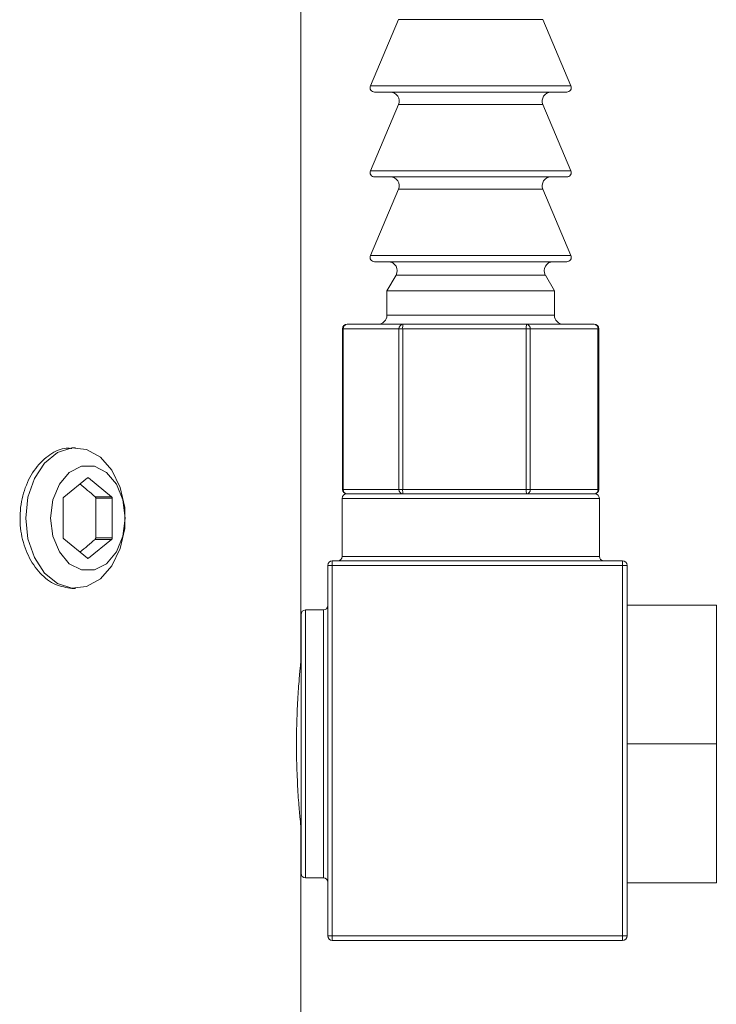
# Model space of a CAD drawing. Header units: inches. Extents: x 2.6 to 18.2, y 0.6 to 16.4.
# Tile 12 of 44: x 5.7 to 6.5, y 10.8 to 11.9. Entities that reach past the tile are written whole.
import ezdxf

# ---------------------------------------------------------------- set-up
doc = ezdxf.new("R2010")
doc.units = ezdxf.units.IN
doc.header["$MEASUREMENT"] = 0

msp = doc.modelspace()

# ---------------------------------------------------------------- linework, layer by layer
at = {"color": 7, "linetype": 'Continuous', "lineweight": 15}
for p, q in [((6.014, 11.1386), (6.014, 12.1737)), ((6.1232, 11.8568), (6.0918, 11.7826)), ((6.3163, 11.7826), (6.2849, 11.8568)), ((6.1452, 11.7757), (6.0964, 11.7757)), ((6.3117, 11.7757), (6.1452, 11.7757)), ((6.1232, 11.7618), (6.0918, 11.6876)), ((6.3163, 11.6876), (6.2849, 11.7618)), ((6.1452, 11.6807), (6.0964, 11.6807)), ((6.3117, 11.6807), (6.1452, 11.6807)), ((6.1232, 11.6668), (6.0918, 11.5926)), ((6.3163, 11.5926), (6.2849, 11.6668)), ((6.1452, 11.5857), (6.0964, 11.5857)), ((6.3117, 11.5857), (6.1452, 11.5857)), ((6.1205, 11.5707), (6.1103, 11.553)), ((6.2978, 11.553), (6.2877, 11.5707)), ((6.1103, 11.553), (6.1103, 11.5257)), ((6.1528, 11.553), (6.1103, 11.553)), ((6.2978, 11.553), (6.1528, 11.553)), ((6.2978, 11.5257), (6.2978, 11.553)), ((6.0657, 11.5157), (6.1282, 11.5157)), ((6.1282, 11.5157), (6.2666, 11.5157)), ((6.2666, 11.5157), (6.3424, 11.5157)), ((6.0607, 11.5107), (6.0607, 11.3307)), ((6.1238, 11.5107), (6.0612, 11.5107)), ((6.0612, 11.5107), (6.0612, 11.3307)), ((6.1238, 11.3307), (6.1238, 11.5107)), ((6.128, 11.5107), (6.1238, 11.5107)), ((6.2663, 11.5107), (6.128, 11.5107)), ((6.128, 11.5107), (6.128, 11.3307)), ((6.2663, 11.3307), (6.2663, 11.5107)), ((6.2708, 11.5107), (6.2663, 11.5107)), ((6.2708, 11.5107), (6.2708, 11.3307)), ((6.3466, 11.5107), (6.2708, 11.5107)), ((6.3466, 11.3307), (6.3466, 11.5107)), ((6.3474, 11.3307), (6.3474, 11.5107)), ((5.7616, 11.3774), (5.7577, 11.3774)), ((5.7749, 11.3436), (5.7484, 11.322)), ((5.802, 11.3225), (5.7762, 11.3436)), ((6.0612, 11.3307), (6.1238, 11.3307)), ((6.0651, 11.3257), (6.3431, 11.3257)), ((6.128, 11.3307), (6.1238, 11.3307)), ((6.128, 11.3307), (6.2663, 11.3307)), ((6.2708, 11.3307), (6.2663, 11.3307)), ((6.2708, 11.3307), (6.3466, 11.3307)), ((5.7477, 11.3203), (5.7477, 11.2771)), ((5.7836, 11.3225), (5.802, 11.3225)), ((5.7843, 11.3208), (5.7843, 11.2765)), ((5.7843, 11.3208), (5.8027, 11.3208)), ((5.8027, 11.2765), (5.8027, 11.3208)), ((6.0601, 11.3207), (6.0601, 11.2557)), ((6.3481, 11.2557), (6.3481, 11.3207)), ((5.7484, 11.2754), (5.7749, 11.2538)), ((5.7762, 11.2538), (5.802, 11.2748)), ((5.7836, 11.2748), (5.802, 11.2748)), ((5.7843, 11.2765), (5.8027, 11.2765)), ((6.0491, 11.2507), (6.3741, 11.2507)), ((6.0491, 11.2507), (6.0491, 11.2457)), ((6.3741, 11.2457), (6.3741, 11.2507)), ((6.0441, 10.8307), (6.0441, 11.2457)), ((6.0441, 11.2457), (6.0491, 11.2457)), ((6.0491, 11.2457), (6.0491, 10.8307)), ((6.3741, 11.2457), (6.0491, 11.2457)), ((6.3741, 10.8307), (6.3741, 11.2457)), ((6.3741, 11.2457), (6.3791, 11.2457)), ((6.3791, 11.2457), (6.3791, 10.8307)), ((5.7577, 11.2199), (5.7616, 11.2199)), ((6.0391, 11.1957), (6.0191, 11.1957)), ((6.4791, 11.2012), (6.3791, 11.2012)), ((6.4791, 11.2012), (6.4791, 11.0457)), ((6.0141, 11.0457), (6.0141, 11.1907)), ((6.0141, 11.1387), (6.014, 11.1387)), ((6.0141, 10.9007), (6.0141, 11.0457)), ((6.4791, 11.0457), (6.3791, 11.0457)), ((6.4791, 11.0457), (6.4791, 10.8902)), ((6.014, 10.1737), (6.014, 10.9538)), ((6.0191, 10.8957), (6.0391, 10.8957)), ((6.4791, 10.8902), (6.3791, 10.8902)), ((6.0441, 10.8307), (6.0491, 10.8307)), ((6.0491, 10.8307), (6.3741, 10.8307)), ((6.0491, 10.8257), (6.0491, 10.8307)), ((6.3741, 10.8307), (6.3741, 10.8257)), ((6.3741, 10.8307), (6.3791, 10.8307)), ((6.3741, 10.8257), (6.0491, 10.8257))]:
    msp.add_line(p, q, dxfattribs=at)
at = {"color": 1, "linetype": 'Continuous', "lineweight": 15}
for p, q in [((6.1598, 11.8568), (6.1232, 11.8568)), ((6.2849, 11.8568), (6.1598, 11.8568)), ((6.0918, 11.7826), (6.3163, 11.7826)), ((6.1598, 11.7618), (6.1232, 11.7618)), ((6.2849, 11.7618), (6.1598, 11.7618)), ((6.0918, 11.6876), (6.3163, 11.6876)), ((6.1598, 11.6668), (6.1232, 11.6668)), ((6.2849, 11.6668), (6.1598, 11.6668)), ((6.0918, 11.5926), (6.3163, 11.5926)), ((6.1583, 11.5707), (6.1205, 11.5707)), ((6.2877, 11.5707), (6.1583, 11.5707)), ((6.1103, 11.5257), (6.2978, 11.5257)), ((6.0612, 11.5107), (6.0607, 11.5107)), ((6.3474, 11.5107), (6.3466, 11.5107)), ((5.7749, 11.3436), (5.7762, 11.3436)), ((6.0612, 11.3307), (6.0607, 11.3307)), ((6.3474, 11.3307), (6.3466, 11.3307)), ((6.3481, 11.3207), (6.0601, 11.3207)), ((5.7749, 11.2538), (5.7762, 11.2538)), ((6.0601, 11.2557), (6.3481, 11.2557)), ((6.0191, 11.1957), (6.0191, 11.0457)), ((6.0391, 11.0457), (6.0391, 11.1957)), ((6.0191, 11.0457), (6.0191, 10.8957)), ((6.0391, 10.8957), (6.0391, 11.0457))]:
    msp.add_line(p, q, dxfattribs=at)
at = {"color": 7, "linetype": 'Continuous', "lineweight": 15, "flags": 128}
for points in [[(5.706, 11.2987), (5.7084, 11.3219), (5.7156, 11.343), (5.7269, 11.3602), (5.7413, 11.372), (5.7575, 11.3772), (5.774, 11.3754), (5.7895, 11.3669), (5.8024, 11.3522), (5.8118, 11.3328), (5.8167, 11.3104), (5.8167, 11.2869), (5.8118, 11.2645), (5.8024, 11.2451), (5.7895, 11.2305), (5.774, 11.2219), (5.7575, 11.2201), (5.7413, 11.2254), (5.7269, 11.2371), (5.7156, 11.2543), (5.7084, 11.2755), (5.706, 11.2987)], [(5.7338, 11.2987), (5.7363, 11.2785), (5.7436, 11.2607), (5.7547, 11.2475), (5.7683, 11.2405), (5.7828, 11.2405), (5.7964, 11.2475), (5.8075, 11.2607), (5.8148, 11.2785), (5.8173, 11.2987), (5.8148, 11.3189), (5.8075, 11.3366), (5.7964, 11.3498), (5.7828, 11.3568), (5.7683, 11.3568), (5.7547, 11.3498), (5.7436, 11.3366), (5.7363, 11.3189), (5.7338, 11.2987)]]:
    msp.add_lwpolyline(points, dxfattribs=at)
at = {"color": 7, "linetype": 'Continuous', "lineweight": 15}
for centre, radius, start, end in [((6.0964, 11.7807), 0.005, 157.0723, 270), ((6.3117, 11.7807), 0.005, 270, 22.9277), ((6.114, 11.7657), 0.01, 337.0723, 90), ((6.2941, 11.7657), 0.01, 90, 202.9277), ((6.0964, 11.6857), 0.005, 157.0723, 270), ((6.114, 11.6707), 0.01, 337.0723, 90), ((6.2941, 11.6707), 0.01, 90, 202.9277), ((6.3117, 11.6857), 0.005, 270, 22.9277), ((6.0964, 11.5907), 0.005, 157.0723, 270), ((6.3117, 11.5907), 0.005, 270, 22.9277), ((6.1118, 11.5757), 0.01, 330.1419, 90), ((6.2963, 11.5757), 0.01, 90, 209.8581), ((6.1003, 11.5257), 0.01, 270, 0), ((6.3078, 11.5257), 0.01, 180, 270), ((6.0657, 11.5107), 0.005, 90, 180), ((6.066, 11.5109), 0.00475, 93.44, 183.0694), ((6.1285, 11.5109), 0.00475, 93.44, 183.0694), ((6.1507, 11.5119), 0.0228, 170.5293, 183.1313), ((6.2891, 11.5119), 0.0228, 170.5293, 183.1313), ((6.2661, 11.511), 0.00465, 355.3806, 84.4785), ((6.3424, 11.5107), 0.005, 0, 90), ((6.342, 11.511), 0.00465, 355.3806, 84.4785), ((5.7756, 11.3428), 0.00106, 48.8939, 131.1061), ((6.0651, 11.3207), 0.005, 90, 180), ((6.0657, 11.3307), 0.005, 180, 270), ((6.066, 11.3304), 0.00475, 176.9306, 266.56), ((6.1285, 11.3304), 0.00475, 176.9306, 266.56), ((6.1507, 11.3294), 0.0228, 176.8687, 189.4707), ((6.2891, 11.3294), 0.0228, 176.8687, 189.4707), ((6.2661, 11.3303), 0.00465, 275.5215, 4.6194), ((6.3424, 11.3307), 0.005, 270, 0), ((6.342, 11.3303), 0.00465, 275.5215, 4.6194), ((6.3431, 11.3207), 0.005, 0, 90), ((5.7499, 11.3204), 0.00221, 133.1769, 182.4077), ((5.8005, 11.3209), 0.00221, 357.5923, 46.8231), ((5.7499, 11.277), 0.00221, 177.5923, 226.8231), ((5.8005, 11.2764), 0.00221, 313.1769, 2.4077), ((5.7756, 11.2546), 0.00106, 228.8939, 311.1061), ((6.0491, 11.2457), 0.005, 90, 180), ((6.0551, 11.2557), 0.005, 270, 0), ((6.3531, 11.2557), 0.005, 180, 270), ((6.3741, 11.2457), 0.005, 0, 90), ((6.0191, 11.1907), 0.005, 90, 180), ((6.0391, 11.2007), 0.005, 270, 0), ((6.0191, 10.9007), 0.005, 180, 270), ((6.0391, 10.8907), 0.005, 0, 90), ((6.0491, 10.8307), 0.005, 180, 270), ((6.3741, 10.8307), 0.005, 270, 0)]:
    msp.add_arc(centre, radius, start, end, dxfattribs=at)
for centre, major_axis, start_param, end_param in [((5.139, 11.3441), (0.8637, -0.4098), 0.903516, 0.931809), ((5.139, 11.2532), (0.8637, 0.4098), 5.351376, 5.37967)]:
    msp.add_ellipse(centre, major_axis=major_axis, ratio=0.341999, start_param=start_param, end_param=end_param, dxfattribs=at)
for points, knots in [([(5.7576, 11.3764), (5.7555, 11.3767), (5.7473, 11.3778), (5.7326, 11.3705), (5.7163, 11.3554), (5.7044, 11.3333), (5.6987, 11.3074), (5.7, 11.2806), (5.7079, 11.2558), (5.7215, 11.2359), (5.7389, 11.2225), (5.7515, 11.2208), (5.7577, 11.22)], [0, 0, 0, 0, 0.036227, 0.143163, 0.250256, 0.357727, 0.46521, 0.572317, 0.679246, 0.786474, 0.89401, 1, 1, 1, 1]), ([(5.7836, 11.3225), (5.7837, 11.3224), (5.7838, 11.3223), (5.7839, 11.3221), (5.784, 11.3219), (5.7841, 11.3217), (5.7842, 11.3215), (5.7842, 11.3213), (5.7843, 11.3211), (5.7843, 11.3208)], [0, 0, 0, 0, 0.00001679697, 0.00001679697, 0.00001679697, 0.00003359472, 0.00003359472, 0.00003359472, 0.00005216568, 0.00005216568, 0.00005216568, 0.00005216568]), ([(5.7843, 11.2765), (5.7843, 11.2763), (5.7842, 11.2761), (5.7842, 11.2759), (5.7841, 11.2756), (5.7841, 11.2754), (5.784, 11.2753), (5.7839, 11.2751), (5.7837, 11.2749), (5.7836, 11.2748)], [0, 0, 0, 0, 0.00001677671, 0.00001677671, 0.00001677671, 0.00003355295, 0.00003355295, 0.00003355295, 0.00005216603, 0.00005216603, 0.00005216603, 0.00005216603]), ([(6.0139, 10.9538), (6.0139, 10.9535), (6.014, 10.9522), (6.0131, 10.9607), (6.0115, 10.9785), (6.0099, 11.0046), (6.0089, 11.0351), (6.0091, 11.0668), (6.0104, 11.0961), (6.0121, 11.1196), (6.0137, 11.1356), (6.0139, 11.1376), (6.014, 11.1386)], [0, 0, 0, 0, 0.0361873, 0.1429231, 0.2498746, 0.3573528, 0.4648526, 0.5718269, 0.678551, 0.785688, 0.8932582, 1, 1, 1, 1])]:
    msp.add_open_spline(points, degree=3, knots=knots, dxfattribs=at)

doc.saveas('drawing.dxf')
